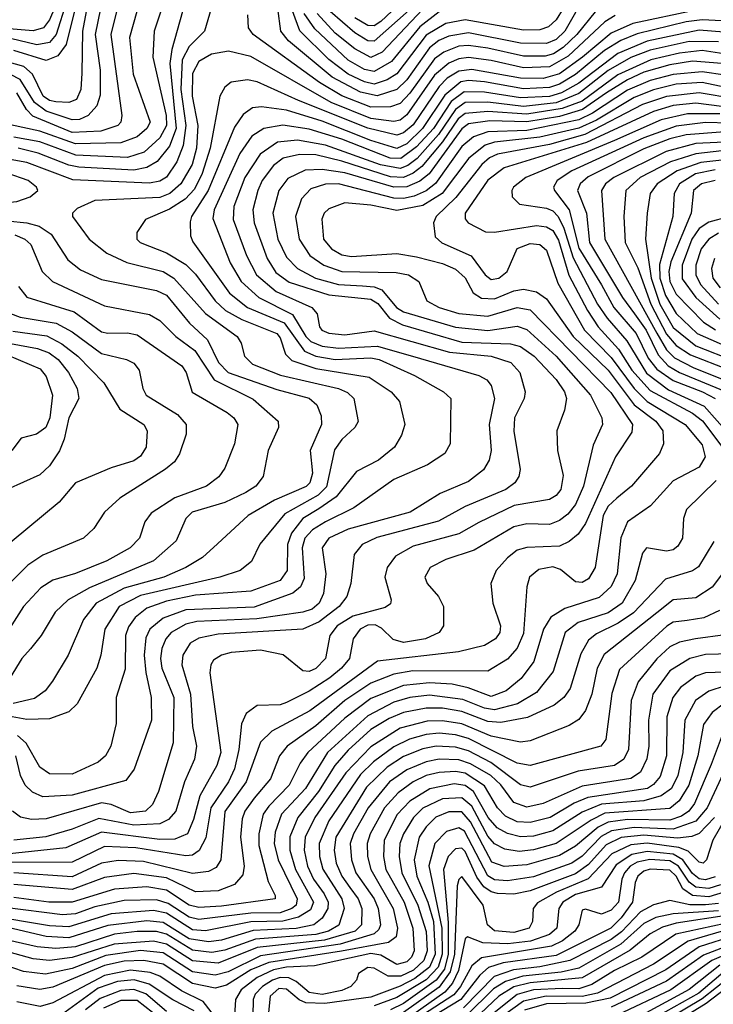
# Model space of a CAD drawing. Extents: x 997028 to 1115134, y 536408 to 618974.
# Tile 183 of 256: x 1033153 to 1035289, y 571250 to 574280. Entities that reach past the tile are written whole.
import ezdxf

# ---------------------------------------------------------------- set-up
doc = ezdxf.new("R2010")
doc.units = 0

msp = doc.modelspace()

# ---------------------------------------------------------------- linework, layer by layer
at = {"layer": '0CON10XD'}
for points in [[(1034435.8, 574435.8), (1034265, 574275.1), (1034245, 574261.6), (1034225, 574262.1), (1034185, 574286.1)], [(1033300.9, 574409.1), (1033245, 574280), (1033226.7, 574255), (1033195, 574246), (1033035, 574259.5)], [(1034415, 574366.2), (1034245, 574213.7), (1034225, 574214.9), (1034185, 574239.6), (1034109.2, 574305)], [(1034894.1, 574355.9), (1034831.6, 574245), (1034805, 574219.4), (1034775, 574206.7), (1034695, 574207.6), (1034535, 574239.5), (1034475, 574229.3), (1034444.1, 574215.9), (1034415, 574193.7), (1034345, 574095.1), (1034315, 574065.4), (1034254.1, 574045.9), (1034203, 574057), (1034115, 574103.8), (1033980.8, 574215), (1033957.2, 574245), (1033947.7, 574315)], [(1033742.7, 574315), (1033722.5, 574245), (1033675, 574198), (1033653.6, 574156.4), (1033649.9, 574065), (1033664.5, 573955), (1033657.1, 573892.9), (1033636.8, 573843.2), (1033605, 573795.6), (1033585, 573783.4), (1033552.6, 573777.4), (1033317.3, 573787.3), (1033175, 573840.5), (1033112.4, 573852.4)], [(1033297.3, 574335), (1033265.3, 574235), (1033245, 574210.5), (1033206.6, 574203.3), (1033125, 574221.9)], [(1033402.2, 574315), (1033386, 574235), (1033400.9, 574125), (1033401.5, 574048.5), (1033391, 574015), (1033364.7, 573985), (1033337.1, 573972.9), (1033315, 573972.1), (1033235, 573998.4), (1033198.8, 574025), (1033155, 574096.3), (1033125, 574111.5)], [(1033594.5, 574325), (1033567.1, 574245), (1033563.4, 574165), (1033604.7, 573985), (1033605.9, 573955), (1033585, 573916.5), (1033537, 573873), (1033485, 573855.7), (1033326.5, 573863.5), (1033215, 573903.9), (1033135, 573919.2)], [(1033325, 574320.2), (1033296.1, 574203.9), (1033271.2, 574168.8), (1033235, 574154.5), (1033135, 574185.4)], [(1035235, 574309.5), (1035041.1, 574268.9), (1034975, 574238.4), (1034886.4, 574165), (1034815, 574113.6), (1034765, 574099), (1034695, 574100.2), (1034545, 574127.2), (1034505, 574122.2), (1034470, 574100), (1034445.1, 574074.9), (1034365, 573957), (1034335, 573932.2), (1034315, 573924.9), (1034225, 573946.4), (1034011.6, 574031.6), (1033885, 574089.4), (1033855, 574094.8), (1033805, 574087.5), (1033785, 574072.2), (1033769.7, 574045), (1033739.4, 573885), (1033715, 573807.3), (1033691.3, 573758.7), (1033662.5, 573727.5), (1033615, 573697.7), (1033540.6, 573665), (1033514.5, 573625), (1033514.5, 573605), (1033524.5, 573595), (1033605, 573562.8), (1033665, 573527), (1033695, 573496.9), (1033754.9, 573414.9), (1033787.5, 573385), (1033837.5, 573357.5), (1033944.7, 573315), (1033955, 573301.5), (1033971.4, 573251.4), (1033991.1, 573231.1), (1034065, 573206.5), (1034229.8, 573179.8), (1034296.9, 573135), (1034322.5, 573105), (1034339.2, 573035), (1034328.5, 573001.5), (1034307.5, 572965), (1034258.2, 572925), (1034190.5, 572889.5), (1034127.8, 572812.2), (1034074.9, 572775.1), (1034024.8, 572745), (1033990, 572700), (1033978, 572665), (1033976.6, 572585), (1033955, 572554.8), (1033865, 572521.4), (1033695, 572509.5), (1033605, 572491.1), (1033545, 572469.7), (1033509.3, 572440.7), (1033488.3, 572411.7), (1033479.2, 572385), (1033477.8, 572282.2), (1033450.8, 572195), (1033450, 572115), (1033433.8, 572045), (1033417.5, 572015), (1033394.8, 571995.2), (1033315, 571959), (1033245, 571959.4), (1033215, 571980.2), (1033173.5, 572053.5), (1033147.1, 572077.1)], [(1034826.3, 574315), (1034805, 574280), (1034781.7, 574258.3), (1034755, 574248.9), (1034705, 574248.4), (1034525, 574279.6), (1034465, 574268.5), (1034405, 574232.4), (1034315, 574113.9), (1034284.9, 574095.1), (1034245, 574082.3), (1034215, 574088.6), (1034165, 574112.7), (1034105, 574158), (1034015.7, 574245.7), (1033983.3, 574335)], [(1034395, 574312.7), (1034269.9, 574180.1), (1034235, 574163.5), (1034185, 574190.4), (1034125, 574238.6), (1034068.9, 574298.9)], [(1034987, 574293), (1034955, 574273.4), (1034842.1, 574167.9), (1034785, 574135.3), (1034705, 574132.5), (1034605, 574154.9), (1034535, 574163.5), (1034505, 574159.6), (1034475, 574146.2), (1034430.6, 574109.4), (1034345, 573987.1), (1034325, 573971.5), (1034305, 573967.1), (1034235, 573976.6), (1034112.9, 574025), (1033865, 574167.1), (1033796.4, 574183.6), (1033744.1, 574174.1), (1033705, 574151.9), (1033685.2, 574115), (1033684.5, 574045), (1033701.6, 573955), (1033697.6, 573885), (1033684.4, 573834.4), (1033649.1, 573775), (1033615.6, 573745), (1033585, 573733.1), (1033385, 573723.9), (1033330.5, 573699.5), (1033316.4, 573685), (1033315.6, 573674.4), (1033366.9, 573605), (1033422.2, 573562.2), (1033482.8, 573532.8), (1033595, 573505.2), (1033628.3, 573485), (1033725, 573375.8), (1033823.5, 573305), (1033835.3, 573285), (1033845.3, 573245), (1033870.6, 573220.6), (1033956.3, 573186.3), (1034135, 573145.7), (1034162.6, 573132.6), (1034181.9, 573115), (1034195.9, 573044.1), (1034185.5, 573025), (1034145, 572988.2), (1034123.1, 572956.9), (1034097.6, 572842.4), (1034072.6, 572817.4), (1033970.2, 572759.8), (1033893.2, 572666.8), (1033867.2, 572612.8), (1033831.9, 572585), (1033769.4, 572565), (1033525, 572508.6), (1033460, 572475), (1033415.2, 572405), (1033403, 572325), (1033390.5, 572285), (1033330.3, 572175), (1033305, 572150), (1033245, 572128.6), (1033175, 572127.2), (1033005, 572157.5)], [(1033357.6, 574305), (1033346.4, 574245), (1033344.5, 574115.5), (1033341.9, 574065), (1033328.7, 574035), (1033305, 574025.2), (1033265, 574027.2), (1033245, 574031.1), (1033225.2, 574045), (1033192.6, 574112.6), (1033166.2, 574136.2), (1033115, 574150.8)], [(1033514.5, 574305), (1033491.7, 574225), (1033502.8, 574112.8), (1033554.8, 573965.2), (1033544.4, 573945), (1033515, 573919.3), (1033465, 573901), (1033325, 573898.1), (1033215, 573936.9), (1033125, 573957.2)], [(1035376, 574274), (1035255, 574279.7), (1035205, 574273.2), (1035055, 574237.2), (1035004, 574216), (1034953.8, 574185), (1034865, 574111.2), (1034815, 574081.7), (1034785, 574071.2), (1034705, 574067.8), (1034585, 574089.5), (1034535, 574093.6), (1034511.4, 574088.6), (1034462, 574048), (1034393.8, 573945), (1034345, 573898.3), (1034315, 573884), (1034235, 573908.7), (1034085, 573967.9), (1033975, 574001.4), (1033897.9, 574012.1), (1033870.6, 574009.4), (1033841.7, 573988.3), (1033815, 573949.1), (1033733.6, 573755), (1033682.3, 573675), (1033678.2, 573658.3), (1033679.5, 573615), (1033686.5, 573596.5), (1033799.1, 573439.1), (1033854.9, 573394.9), (1033967.4, 573347.4), (1034029.9, 573259.9), (1034064.9, 573244.9), (1034125, 573234.2), (1034235, 573239.4), (1034260, 573235), (1034368.9, 573185), (1034458.5, 573135), (1034480.9, 573115), (1034478.8, 572975), (1034462.5, 572945), (1034409.3, 572910.7), (1034305, 572865.2), (1034182.1, 572777.9), (1034094.7, 572734.7), (1034055, 572710.7), (1034031.3, 572685), (1034023.5, 572655), (1034029, 572561), (1034017.5, 572535), (1033994.2, 572515.8), (1033875, 572472.7), (1033665, 572464.5), (1033595, 572438.9), (1033553.8, 572405), (1033542.2, 572377.8), (1033537.1, 572325), (1033541.6, 572271.6), (1033558.7, 572195), (1033558.9, 572125), (1033505.6, 571974.4), (1033480.4, 571939.6), (1033315, 571893.8), (1033225, 571888.7), (1033193.1, 571903.1), (1033169.8, 571925), (1033156.2, 571955), (1033141.9, 572015)], [(1033451.3, 574305), (1033434.3, 574235), (1033467.8, 573985), (1033465.3, 573965), (1033455.9, 573955), (1033402.9, 573937.1), (1033315, 573933.3), (1033193.6, 573983.6), (1033174.2, 574004.2), (1033145.1, 574055)], [(1033654.8, 574305), (1033621.8, 574188.2), (1033616, 574145), (1033634.8, 573945), (1033615, 573890.6), (1033576.4, 573843.6), (1033544.7, 573825.3), (1033505, 573817.3), (1033335, 573826.4), (1033305, 573832.3), (1033210, 573870), (1033148.9, 573885)], [(1034925, 574304.8), (1034869.2, 574235), (1034826.8, 574195), (1034796.7, 574175), (1034771.8, 574168.2), (1034705, 574168.1), (1034595, 574193.1), (1034535, 574201.2), (1034505, 574198.4), (1034459.5, 574180.5), (1034430.2, 574159.8), (1034355, 574054.6), (1034325, 574022.8), (1034295, 574012), (1034235, 574010.8), (1034145, 574045.8), (1034076.6, 574086.6), (1033872, 574235), (1033857.7, 574255), (1033856.1, 574295)], [(1034445, 574304), (1034385, 574258.4), (1034298.2, 574151.8), (1034245, 574120.6), (1034215, 574127.1), (1034165, 574155.6), (1034062.4, 574252.4), (1034029.5, 574299.5)], [(1035321.5, 574241.5), (1035245, 574248), (1035085, 574214.5), (1034995, 574176.6), (1034875, 574084.6), (1034821.2, 574055), (1034785, 574043.6), (1034695, 574039.4), (1034585, 574057.1), (1034522.2, 574057.8), (1034481.8, 574028.2), (1034427, 573945), (1034375, 573888.5), (1034327.1, 573852.9), (1034294.5, 573854.5), (1034145, 573913.1), (1034045, 573943.6), (1033964.1, 573955.9), (1033905, 573945.8), (1033868.1, 573921.9), (1033831.2, 573868.8), (1033752.2, 573695), (1033748, 573668), (1033801.7, 573531.7), (1033835.2, 573475), (1033890.2, 573425), (1033992.9, 573372.9), (1034034.3, 573305), (1034050.2, 573290.2), (1034085, 573275.8), (1034135, 573269.5), (1034255, 573275.9), (1034387.9, 573237.9), (1034567.1, 573185), (1034591.7, 573171.7), (1034605, 573154.4), (1034614.8, 573115), (1034598.9, 573035), (1034605.2, 572954.8), (1034599.2, 572925), (1034581.1, 572895), (1034535, 572858.9), (1034447.8, 572822.2), (1034355.5, 572765), (1034165, 572712.6), (1034105.1, 572684.9), (1034085.2, 572655), (1034095.9, 572575), (1034088.3, 572515), (1034075.9, 572485), (1034053.5, 572466.5), (1034025, 572457), (1033883.2, 572436.7), (1033698.3, 572428.3), (1033665, 572420.5), (1033619.8, 572395), (1033603.4, 572375), (1033591.3, 572345), (1033587.3, 572315), (1033591.4, 572285), (1033628, 572195), (1033625.9, 572055), (1033580.7, 571905), (1033561.9, 571865), (1033540.8, 571845), (1033495, 571840), (1033435, 571864.9), (1033405, 571870.1), (1033235, 571820.7), (1033189.4, 571819.4), (1033155.8, 571825.8), (1033131.1, 571845)], [(1035335, 574173.4), (1035255, 574185.2), (1035185, 574177.3), (1035096.6, 574156.6), (1034995, 574110.4), (1034885, 574029.6), (1034823.4, 574006.6), (1034715, 573989.7), (1034595, 573997.9), (1034525, 573991.6), (1034503.8, 573975), (1034455.7, 573904.3), (1034391.5, 573828.5), (1034365, 573807.5), (1034335, 573794.9), (1034295, 573796.8), (1034145, 573845.4), (1034065, 573864.1), (1034015, 573865.8), (1033965, 573854.5), (1033935, 573831.2), (1033900, 573785), (1033886.4, 573755), (1033871.7, 573695), (1033875.5, 573655), (1033914.9, 573545), (1033942.1, 573502.1), (1033982.6, 573472.6), (1034105, 573433.3), (1034235, 573420.6), (1034256.5, 573406.5), (1034292, 573362), (1034331.7, 573341.7), (1034515, 573288.2), (1034665, 573282.6), (1034695, 573275.1), (1034737.8, 573245), (1034805, 573173.3), (1034830.7, 573135), (1034836.7, 573115), (1034830.9, 573079.1), (1034806.9, 573015), (1034809.1, 572955), (1034827.2, 572877.2), (1034819.1, 572835), (1034805, 572816.1), (1034785, 572804), (1034675.6, 572785.6), (1034567, 572733), (1034505, 572698.1), (1034365, 572660.7), (1034310.3, 572629.7), (1034285.3, 572595), (1034278.1, 572565), (1034297.5, 572495), (1034295, 572482.9), (1034278.4, 572471.6), (1034178.8, 572445), (1034130.9, 572415), (1034108.3, 572385), (1034095.2, 572315), (1034065, 572283.4), (1034045, 572274.8), (1034025, 572276.1), (1033965, 572325.8), (1033895, 572339.8), (1033805, 572332.9), (1033775, 572324.8), (1033750.6, 572309.4), (1033741.8, 572295), (1033739.1, 572270.9), (1033772.3, 572025), (1033760.7, 571985), (1033708.4, 571891.6), (1033689, 571819), (1033669.7, 571775), (1033631.2, 571758.8), (1033585, 571757.1), (1033405, 571779.7), (1033295, 571732.3), (1033034.6, 571704.6)], [(1035305, 574211.7), (1035215, 574213.2), (1035095, 574186.6), (1035035, 574164), (1034965, 574124.1), (1034875, 574052.8), (1034805, 574024), (1034705, 574013.5), (1034595, 574026.1), (1034525, 574025.3), (1034495, 574003.5), (1034443, 573927), (1034376.9, 573853.1), (1034348.8, 573831.2), (1034325, 573822.2), (1034264.1, 573834.1), (1034095.4, 573894.6), (1034009.1, 573909.1), (1033946.7, 573903.3), (1033893.3, 573866.7), (1033846.2, 573795), (1033812.8, 573705), (1033811.1, 573665), (1033851.6, 573555), (1033883, 573495), (1033943.5, 573443.5), (1034052.7, 573395), (1034068.9, 573375), (1034076.5, 573335), (1034084.1, 573325), (1034105, 573315.6), (1034155, 573310.7), (1034245, 573322.9), (1034477.1, 573257.1), (1034605, 573244.4), (1034665.1, 573225.1), (1034693.2, 573195), (1034709.3, 573135), (1034706.8, 573115), (1034676.9, 573055), (1034675, 573014), (1034694.1, 572895.9), (1034690.7, 572875), (1034677.5, 572855), (1034650.4, 572835), (1034525, 572781.8), (1034442.7, 572737.3), (1034253.4, 572686.7), (1034207.7, 572665), (1034183.4, 572635), (1034172.7, 572545), (1034160.2, 572505), (1034136.8, 572475), (1034075, 572427.2), (1034025, 572404.4), (1033765, 572388.9), (1033705, 572377), (1033678.2, 572361.9), (1033655.2, 572325), (1033652.2, 572295), (1033679.6, 572205), (1033685.5, 572105), (1033697.5, 572045), (1033692, 572005), (1033660.6, 571935), (1033633.8, 571845), (1033611.4, 571818.6), (1033585, 571806.2), (1033505, 571801.9), (1033397.4, 571822.6), (1033315, 571789.1), (1033234.2, 571765.8), (1033135, 571755.9)], [(1035315, 574145.4), (1035225, 574152.2), (1035155, 574141.2), (1035075, 574118.7), (1035025, 574095.6), (1034960.3, 574055), (1034886.6, 574003.4), (1034815, 573981.9), (1034715, 573965.5), (1034600.6, 573969.4), (1034535, 573959.5), (1034515, 573944.9), (1034413.9, 573806.1), (1034385, 573782.9), (1034345, 573766.1), (1034305, 573764.9), (1034155, 573809.2), (1034085, 573819.7), (1034032.4, 573817.6), (1033978.8, 573791.2), (1033950.9, 573755), (1033933.2, 573685), (1033948.5, 573605), (1033975, 573550), (1034008.9, 573515), (1034064.1, 573485), (1034135, 573465.5), (1034209.1, 573460.9), (1034245, 573457.8), (1034268.6, 573448.6), (1034314, 573395), (1034335, 573381.3), (1034495, 573333.8), (1034595, 573323.9), (1034685, 573336.9), (1034715, 573326.8), (1034805.4, 573245), (1034911, 573125), (1034945.4, 573054.6), (1034947.8, 573035), (1034919, 572971), (1034889.8, 572845), (1034865, 572788.7), (1034841.3, 572758.7), (1034815, 572739), (1034785, 572726.9), (1034715, 572728.8), (1034675, 572719.8), (1034552.5, 572647.5), (1034465, 572619.3)], [(1035325, 574109.2), (1035255, 574120.2), (1035165, 574111.9), (1035095, 574093.6), (1035025, 574063.5), (1034917.2, 573992.8), (1034875, 573972.5), (1034715, 573939.7), (1034595, 573935.6), (1034550.2, 573919.8), (1034515, 573889.9), (1034433.9, 573776.1), (1034405, 573754), (1034367.6, 573737.6), (1034335, 573730), (1034305, 573730.9), (1034135, 573774.9), (1034095, 573774.3), (1034049.8, 573760.2), (1034020.9, 573729.1), (1034002.7, 573675), (1034014.1, 573605), (1034047.2, 573555), (1034089.7, 573525), (1034145, 573504.9), (1034312.7, 573502.7), (1034350.6, 573495), (1034382.5, 573475), (1034406.5, 573415), (1034445.4, 573395), (1034505, 573376.1), (1034595, 573368.3), (1034685, 573394.6), (1034725, 573387.1), (1034973, 573133), (1035040.2, 573035), (1035038.5, 573011.5), (1034987.9, 572935), (1034895, 572729.7), (1034872.4, 572697.6), (1034845.4, 572674.6), (1034815, 572660.2), (1034715, 572655.9), (1034685, 572647.8), (1034655, 572624.8), (1034620, 572585), (1034603.6, 572545), (1034610, 572485), (1034633.9, 572415), (1034632.2, 572395), (1034618.4, 572375), (1034585, 572354.4), (1034504, 572335), (1034255, 572306.5), (1034046.5, 572153.5), (1033929.4, 572090.6), (1033895, 572056.8), (1033850.7, 571935), (1033785, 571844), (1033772.6, 571695), (1033758.6, 571671.4), (1033735, 571659), (1033685, 571653), (1033535, 571690), (1033456.6, 571693.4), (1033405, 571684.9), (1033315, 571643.1), (1033135, 571655.4)], [(1035445, 574046.7), (1035255, 574086.9), (1035175, 574081.6), (1035105, 574064.6), (1035045, 574041.2), (1034929.2, 573970.8), (1034875, 573946.6), (1034755, 573919), (1034615, 573902.9), (1034586.1, 573893.9), (1034536.1, 573853.9), (1034454.5, 573745.5), (1034395, 573708.7), (1034315, 573692.8), (1034235, 573709.4), (1034155, 573716.8), (1034105, 573698.1), (1034090.8, 573685), (1034084, 573666), (1034088.3, 573605), (1034113.2, 573575), (1034145, 573557.1), (1034175, 573551.6), (1034315, 573560.9), (1034375, 573550.9), (1034455, 573529.7), (1034495, 573512.8), (1034525, 573485.8), (1034550.1, 573440.1), (1034575, 573423.1), (1034615, 573421), (1034675, 573445.9), (1034705, 573450.7), (1034745, 573442.5), (1034775, 573421), (1034857, 573305), (1034965, 573201.4), (1035045, 573094.9), (1035112, 573045), (1035133.8, 573015), (1035136.1, 572975), (1035123.8, 572945), (1035036.8, 572845), (1034992.1, 572807.9), (1034965, 572782.8), (1034950, 572755), (1034924.8, 572595), (1034905, 572560), (1034885, 572548.7), (1034865, 572550.6), (1034818.2, 572588.2), (1034795, 572596.8), (1034751.7, 572588.3), (1034722.7, 572565), (1034714.7, 572535.3), (1034705, 572391.1), (1034685, 572346.6), (1034655, 572312.9), (1034594.4, 572275.6), (1034363.8, 572276.2), (1034305, 572266.4), (1034235, 572238.9), (1034155, 572185.4), (1034065, 572106.9), (1033977.4, 572045), (1033953.7, 572015), (1033926.1, 571943.9), (1033875.6, 571884.4), (1033846.5, 571845), (1033838.8, 571821.2), (1033833.5, 571765), (1033844.8, 571675.2), (1033840.8, 571649.2), (1033815, 571618.8), (1033765, 571599.4), (1033695, 571597), (1033605, 571639.2), (1033505, 571653.3), (1033415, 571641.1), (1033315, 571603.6), (1033135, 571618.6)], [(1035355, 574036.5), (1035245, 574054.9), (1035145, 574043.5), (1035070.8, 574019.2), (1034893.3, 573926.7), (1034785, 573896.7), (1034625, 573866.4), (1034599.6, 573855), (1034576.6, 573835), (1034496.6, 573733.4), (1034435.7, 573675), (1034427.6, 573655), (1034432.2, 573612.2), (1034453.1, 573593.1), (1034543.7, 573553.7), (1034586.1, 573495), (1034605, 573480.4), (1034628.8, 573485), (1034654.7, 573505), (1034685, 573576.1), (1034725, 573591.7), (1034755, 573588.9), (1034775, 573570.6), (1034810, 573470), (1034892.6, 573325), (1034975, 573241), (1035045, 573144.9), (1035085.2, 573105.2), (1035202.3, 573035), (1035255, 572972.4), (1035264.4, 572935), (1035245, 572903), (1035165, 572861.6), (1035095.2, 572784.8), (1035024.8, 572735.2), (1035004.6, 572685.4), (1034993, 572575), (1034975, 572536.4), (1034937.3, 572502.7), (1034831.8, 572468.1), (1034788.5, 572441.5), (1034766.1, 572405), (1034736.2, 572305), (1034697.3, 572252.7), (1034651.2, 572215), (1034605, 572198), (1034534.7, 572224.7), (1034485.1, 572235.1), (1034415, 572239.9), (1034335, 572231.8), (1034235, 572191.7), (1034155, 572131.4), (1034040.9, 572025), (1034017.2, 571992.8), (1033983.6, 571925), (1033920.1, 571859.9), (1033903.4, 571835), (1033889.2, 571775), (1033889.6, 571739.6), (1033918.8, 571628.8), (1033940.5, 571585), (1033940, 571575), (1033775, 571551.9), (1033705, 571548.6), (1033675, 571555.7), (1033605, 571601.3), (1033545, 571611.8), (1033445, 571604.9), (1033314.9, 571564.9), (1033243.3, 571565), (1033135, 571579.5)], [(1035435, 573997.9), (1035235, 574023.5), (1035165, 574015.9), (1035105, 573998), (1034898.1, 573901.9), (1034645.5, 573824.5), (1034595, 573786.7), (1034524.8, 573685), (1034525, 573667.5), (1034534.6, 573655), (1034587.4, 573627.4), (1034615, 573626.5), (1034745, 573646.5), (1034775, 573643), (1034795, 573631.6), (1034812.2, 573602.2), (1034844.5, 573494.5), (1034902.1, 573385), (1034934.9, 573334.9), (1034996.8, 573266.8), (1035038.6, 573201.4), (1035095, 573139.6), (1035225, 573069.7), (1035255.6, 573045.6), (1035324.5, 572955)], [(1035309, 573991), (1035209.8, 573990.2), (1035128.2, 573971.8), (1034985, 573908.6), (1034711.6, 573795), (1034673.9, 573765), (1034668.2, 573755), (1034669.5, 573735), (1034692.3, 573712.3), (1034775, 573700.6), (1034795, 573692), (1034811.8, 573675), (1034829.2, 573639.2), (1034857, 573547), (1034932.8, 573405), (1034961.8, 573361.8), (1035022.5, 573292.5), (1035082.8, 573192.8), (1035151.5, 573141.5), (1035261.2, 573091.2), (1035340.7, 573000.7)], [(1035337.9, 573962.1), (1035265, 573964.2), (1035175, 573952.5), (1035075, 573917.1), (1034853.1, 573815), (1034808.7, 573785), (1034797, 573765), (1034799.6, 573755), (1034845.6, 573695), (1034875, 573577.6), (1034944.7, 573464.6), (1034982.6, 573395), (1035051.6, 573315), (1035088.4, 573238.4), (1035115.6, 573205), (1035165, 573169.6), (1035255.5, 573135.5), (1035294.2, 573114.2)], [(1035324.9, 573934.9), (1035205, 573925.7), (1035155, 573913.9), (1035075, 573882.4), (1034903.5, 573796.5), (1034878.7, 573775), (1034871.2, 573755), (1034898.6, 573685), (1034907.6, 573595), (1035009.8, 573425), (1035046.1, 573375), (1035081.9, 573325), (1035119.1, 573249.1), (1035150.4, 573215), (1035184.8, 573195), (1035326.3, 573136.3)], [(1035344.9, 573904.9), (1035235, 573899.2), (1035144.3, 573875), (1034983.2, 573795), (1034957.1, 573775), (1034944.4, 573755), (1034955.1, 573605), (1035115.2, 573315.2), (1035144.6, 573264.6), (1035169.9, 573239.9), (1035229, 573209), (1035345, 573163)], [(1035315, 573876.5), (1035235, 573867.6), (1035156.8, 573843.2), (1035063.5, 573795), (1035020, 573755), (1035013.5, 573675), (1035018.1, 573595), (1035056.3, 573516.3), (1035096.6, 573405), (1035145, 573312.4), (1035175, 573277.9), (1035218.8, 573248.8), (1035335, 573203.9)], [(1035315, 573847.5), (1035250.5, 573840.5), (1035177.5, 573815), (1035116.4, 573775), (1035094.8, 573745), (1035085.6, 573685), (1035080.6, 573605), (1035097.8, 573485), (1035124.4, 573405), (1035165, 573333.3), (1035235, 573277), (1035355, 573229.8)], [(1032865, 573696.9), (1032975, 573704.8), (1033145, 573721.2), (1033185.6, 573735), (1033208.9, 573755), (1033205.5, 573765), (1033179.6, 573785), (1033115, 573807.5), (1033015, 573809.8), (1032885, 573789.9), (1032834.6, 573775), (1032806, 573755), (1032803.1, 573735), (1032815, 573714.4), (1032832.6, 573702.6), (1032865, 573696.9)], [(1035295, 573818.3), (1035234, 573806), (1035184.9, 573775), (1035168.1, 573745), (1035163.9, 573675), (1035123, 573527), (1035124.8, 573485), (1035141.7, 573431.7), (1035175, 573375.7), (1035239, 573315), (1035375, 573255.4)], [(1035295, 573785.8), (1035253.1, 573775), (1035228.2, 573755), (1035220.7, 573685), (1035158, 573535), (1035152.3, 573505), (1035155.3, 573475), (1035175, 573435.2), (1035259.1, 573349.1), (1035295.8, 573325.8)], [(1035336.2, 573673.8), (1035275, 573657.1), (1035245, 573637.6), (1035223.2, 573605), (1035193.4, 573525), (1035193.2, 573483.2), (1035235.1, 573425), (1035309.2, 573359.2)], [(1033115, 573661.1), (1033175.6, 573655.6), (1033213.6, 573645), (1033250.3, 573620.3), (1033301.8, 573541.8), (1033340.4, 573510.4), (1033405, 573481.2), (1033575, 573446.6), (1033605, 573432.3), (1033676.6, 573346.6), (1033732.1, 573295), (1033765.5, 573225), (1033795.2, 573195), (1033945, 573142.1), (1034045, 573115.2), (1034068.7, 573095), (1034081.5, 573061.5), (1034083, 573035), (1034048, 572955), (1034054.8, 572885), (1034046.4, 572855), (1034035, 572844.2), (1033938, 572802), (1033856.7, 572755), (1033762.7, 572667.3), (1033716.2, 572625), (1033665.4, 572595), (1033596.8, 572565), (1033475, 572530.8), (1033388.9, 572485), (1033349.8, 572435), (1033302.2, 572325), (1033254.7, 572245), (1033231.8, 572215), (1033198.5, 572191.5), (1033133.6, 572176.4)], [(1033138, 573618), (1033168.9, 573605), (1033188, 573588), (1033222.4, 573505), (1033254.3, 573474.3), (1033415, 573399.6), (1033552.8, 573372.8), (1033585, 573354.2), (1033633.9, 573305), (1033692.2, 573262.2), (1033751.8, 573171.8), (1033872.3, 573112.3), (1033948.9, 573045), (1033950, 573025), (1033918.6, 572955), (1033902.7, 572875), (1033880.7, 572845), (1033850, 572825), (1033785, 572794.5), (1033684, 572765), (1033665.3, 572745), (1033635, 572677.1), (1033565, 572614.8), (1033368, 572532), (1033302.2, 572495), (1033262.8, 572457.2), (1033219.4, 572385), (1033186.2, 572343.8), (1033160.3, 572315), (1033124.1, 572255.9)], [(1035305, 573623.1), (1035274.8, 573605.2), (1035252, 573575), (1035235.1, 573525), (1035235.1, 573495), (1035249.9, 573465), (1035305.4, 573405)], [(1035292.4, 573545), (1035283.2, 573515), (1035287.8, 573485), (1035309.6, 573455)], [(1033149.3, 573459.3), (1033175, 573425.9), (1033321.3, 573381.3), (1033405, 573320.2), (1033425.2, 573315.2), (1033485, 573317), (1033515, 573310.2), (1033652.5, 573215), (1033665.8, 573195), (1033684, 573134), (1033791.9, 573071.9), (1033812.3, 573055), (1033824.6, 573035), (1033814.7, 572975), (1033785, 572900), (1033766.4, 572873.6), (1033728.2, 572845), (1033631.5, 572808.5), (1033558.3, 572761.7), (1033538.5, 572735), (1033522.4, 572685), (1033493.2, 572655), (1033421.2, 572615), (1033325, 572575.6), (1033255, 572555.2), (1033218.5, 572531.5), (1033164.7, 572475), (1033115, 572395.4)], [(1033125, 573376.6), (1033155.1, 573365.1), (1033266, 573346), (1033315, 573320.2), (1033405, 573253.5), (1033482.5, 573235), (1033505, 573223.1), (1033521.5, 573201.5), (1033532.7, 573145), (1033543.3, 573125), (1033639.2, 573065), (1033665.9, 573035), (1033665.8, 573005), (1033645.6, 572944.4), (1033630.2, 572919.8), (1033602.8, 572897.2), (1033462, 572808), (1033414.8, 572765.2), (1033381.9, 572715), (1033349.4, 572685), (1033225, 572632.9), (1033178.5, 572601.5), (1033081.2, 572505)], [(1033132.1, 573322.1), (1033237, 573307), (1033283.1, 573283.1), (1033332.9, 573245), (1033412.6, 573162.6), (1033461.8, 573081.8), (1033535.5, 573035), (1033545.4, 573015), (1033543.1, 572965), (1033525, 572936.7), (1033505, 572922.9), (1033435, 572901.2), (1033325, 572854.6), (1033274.5, 572795.5), (1032984.8, 572555.2)], [(1033125, 573284), (1033208.3, 573268.3), (1033244.3, 573255), (1033271.6, 573235), (1033303.3, 573195), (1033330.7, 573145), (1033335.8, 573115), (1033304.9, 573055.1), (1033290.6, 572989.4), (1033276.3, 572953.7), (1033245, 572907.5), (1033215, 572879.3), (1033114.5, 572834.5)], [(1033115, 573249.3), (1033216.1, 573206.1), (1033235, 573182.5), (1033254.8, 573125), (1033246.6, 573055), (1033234, 573025), (1033205, 573005.3), (1033157.6, 572992.4), (1033129.5, 572955)], [(1035298.2, 572861.8), (1035206.8, 572773.2), (1035196.7, 572745), (1035193.8, 572685), (1035179.5, 572660.5), (1035165, 572649), (1035145, 572644.3), (1035082.9, 572655), (1035071, 572639), (1035047.9, 572555), (1035008.8, 572485), (1034965, 572455.4), (1034872.5, 572425), (1034832.6, 572395), (1034795.6, 572275), (1034745, 572209.8), (1034685.9, 572175), (1034615, 572156.9), (1034585, 572161.4), (1034518.3, 572188.3), (1034415, 572201.6), (1034355, 572194.5), (1034305, 572180.4), (1034225, 572138.2), (1034101.6, 572025), (1034033, 571915), (1033959.9, 571835), (1033939.7, 571780.3), (1033937.2, 571745), (1033949.5, 571695), (1034007.7, 571575), (1034004.2, 571555.8), (1033991.7, 571545), (1033955, 571532.1), (1033865, 571531.1), (1033705, 571511.6), (1033675, 571518.8), (1033610.9, 571560.9), (1033575, 571571.9), (1033475, 571569.6), (1033385, 571549.9), (1033325, 571529.1), (1033285, 571525.8), (1033107.8, 571547.8)], [(1035290.7, 572675), (1035243.2, 572596.8), (1035225, 572584.2), (1035141.3, 572558.7), (1035042.8, 572455), (1034996.5, 572423.5), (1034929.4, 572390.6), (1034905, 572370.6), (1034880.7, 572329.3), (1034847.9, 572222.1), (1034828.4, 572195), (1034798.9, 572171.1), (1034716.9, 572133.1), (1034635, 572117.2), (1034595, 572120.9), (1034515, 572151.9), (1034455, 572161.2), (1034405, 572161.7), (1034335, 572147.9), (1034290.6, 572129.4), (1034235, 572095.9), (1034165, 572032.9), (1034123.6, 571985), (1034073.5, 571905), (1034009.6, 571825), (1033984.7, 571765.3), (1033985.5, 571725), (1034002.3, 571665), (1034057.7, 571565), (1034048.6, 571541.4), (1034011.5, 571518.5), (1033963.9, 571506.1), (1033865, 571504.1), (1033725, 571476), (1033685, 571479.6), (1033605, 571530.7), (1033565, 571538.6), (1033435, 571528.8), (1033305, 571488.8), (1033245, 571492.1), (1033053.8, 571523.8)], [(1035346.4, 572613.6), (1035285.6, 572534.4), (1035235, 572501.3), (1035165, 572495.2), (1035115, 572455.5), (1034953.3, 572326.7), (1034931.5, 572285), (1034914.8, 572205), (1034895.4, 572154.6), (1034875, 572126.5), (1034845, 572108.6), (1034725, 572061), (1034695, 572057), (1034605, 572076), (1034515, 572113.9), (1034455, 572122.4), (1034408.2, 572121.8), (1034325, 572100), (1034235, 572042.7), (1034157.4, 571962.6), (1034061.8, 571825), (1034032.3, 571765), (1034029.6, 571725), (1034039.4, 571675), (1034057.7, 571635), (1034090.4, 571590.4), (1034103.1, 571565), (1034102.2, 571545), (1034084.7, 571515.3), (1034058.8, 571495), (1034005, 571483.2), (1033872.4, 571477.6), (1033775, 571448.1), (1033735, 571442.6), (1033675, 571451.5), (1033595, 571502.2), (1033545, 571507.1), (1033425, 571493.3), (1033305.1, 571454.9), (1033235, 571458.6), (1033116.9, 571486.9)], [(1034465, 572619.3), (1034416.9, 572595), (1034400.4, 572565), (1034407.5, 572545), (1034443.2, 572505), (1034458, 572475), (1034458.7, 572415), (1034445.4, 572395), (1034402.5, 572375), (1034335, 572363.8), (1034303.2, 572373.2), (1034267.5, 572407.5), (1034247.9, 572417.9), (1034225, 572416.9), (1034201.9, 572405), (1034180.2, 572375), (1034168.8, 572315), (1034144.4, 572285), (1034108.4, 572255), (1034045, 572213.9), (1033975, 572178.8), (1033955, 572172.2), (1033885, 572169.5), (1033850.3, 572145), (1033836.2, 572113.8), (1033828.5, 572035), (1033814.4, 571975), (1033796.5, 571935), (1033742.1, 571855), (1033726.9, 571763.1), (1033706.5, 571723.5), (1033685, 571709.4), (1033665, 571707.1), (1033511.4, 571731.4), (1033415, 571736.2), (1033315, 571688), (1033125, 571686.8)], [(1035308, 572462), (1035260.3, 572439.7), (1035208.4, 572431.6), (1035165, 572426.2), (1035145.5, 572414.5), (1034999.7, 572280.3), (1034976.8, 572206.8), (1034958.1, 572065), (1034942.5, 572045), (1034724.8, 571985.2), (1034685, 571992.7), (1034535, 572068.4), (1034495, 572079.6), (1034445, 572084.3), (1034405, 572080.6), (1034353.8, 572066.2), (1034305, 572042.9), (1034243.1, 571996.9), (1034202.9, 571957.1), (1034105.1, 571815), (1034075.1, 571745), (1034076.2, 571705), (1034086.4, 571666.4), (1034145.1, 571575), (1034152.5, 571545), (1034136.4, 571493.6), (1034103.9, 571475), (1034064.7, 571465.3), (1033879.1, 571450.9), (1033785, 571417.4), (1033745, 571410.2), (1033685, 571416.8), (1033605, 571466.6), (1033575, 571474.5), (1033514.9, 571474.9), (1033445, 571465.8), (1033325, 571427), (1033265, 571422), (1033207.3, 571427.3), (1033035, 571466.6)], [(1035325, 572386.9), (1035234.2, 572375), (1035185.1, 572364.9), (1035155, 572350.7), (1035115, 572314), (1035057.4, 572242.6), (1035036.1, 572185), (1035027.7, 572035), (1035013, 572005), (1034985, 571985.5), (1034872.4, 571967.6), (1034725, 571918.1), (1034695, 571925.8), (1034604.2, 571994.2), (1034535, 572030.3), (1034495, 572041.7), (1034435.5, 572044.5), (1034395, 572037), (1034335, 572012.6), (1034285, 571979.9), (1034221.3, 571918.7), (1034126.8, 571765), (1034121.5, 571725), (1034127.8, 571685), (1034144.9, 571645), (1034169.6, 571609.6), (1034195.4, 571575), (1034207.2, 571545), (1034206.1, 571495), (1034186.6, 571475), (1034092.1, 571447.9), (1033885, 571424.9), (1033765, 571377.4), (1033685, 571384.6), (1033605, 571435.8), (1033565.1, 571444.9), (1033444.1, 571435.9), (1033315, 571394), (1033245, 571385.3), (1033195, 571390.2), (1033065, 571426.6)], [(1035385, 572329.8), (1035265, 572326.4), (1035216.8, 572315), (1035155, 572276.8), (1035103, 572205), (1035089.3, 572125), (1035090.1, 572045), (1035083.9, 572006.1), (1035065.2, 571965), (1035034.7, 571945.3), (1034885, 571921.4), (1034765, 571868.3), (1034715, 571857.1), (1034675, 571871.6), (1034635, 571926.1), (1034604.2, 571955), (1034540.9, 571990.9), (1034505, 572002.9), (1034445, 572004.9), (1034405, 571996.8), (1034345, 571971.6), (1034292, 571935), (1034226.5, 571855), (1034180.9, 571775), (1034171.3, 571745), (1034174.9, 571695), (1034188.6, 571655), (1034244.9, 571575), (1034257.2, 571545), (1034264.1, 571495), (1034259.5, 571480.5), (1034245, 571467.4), (1034140.3, 571435), (1033895, 571399.9), (1033795, 571350.5), (1033755, 571339.9), (1033685, 571350.2), (1033595, 571409), (1033525, 571415.8), (1033418.9, 571401.1), (1033315, 571361), (1033233.2, 571343.2), (1033165, 571351.5), (1033045, 571392.2)], [(1035445, 572276.6), (1035265, 572270.9), (1035235, 572260.3), (1035187.6, 572225), (1035164.1, 572195), (1035146.3, 572135), (1035144.8, 572014.8), (1035125, 571951.1), (1035105, 571926.8), (1035086.1, 571915), (1034903, 571887), (1034860.4, 571869.6), (1034786.8, 571825), (1034725, 571810), (1034685, 571812.2), (1034649.3, 571829.3), (1034624.8, 571854.8), (1034585, 571922.9), (1034525, 571962.1), (1034495, 571967.1), (1034445, 571964.1), (1034405, 571954), (1034364.9, 571935.1), (1034318.4, 571901.6), (1034276.7, 571855), (1034232.6, 571775), (1034223.6, 571745), (1034223.8, 571705), (1034234.1, 571665), (1034303.1, 571545), (1034316.4, 571485), (1034312.3, 571457.7), (1034289.3, 571440.7), (1034144.4, 571414.4), (1033920.7, 571379.3), (1033865, 571356.9), (1033790.4, 571309.6), (1033755, 571300.1), (1033685, 571314), (1033595, 571374.1), (1033535.2, 571385.2), (1033475, 571382.8), (1033415, 571369.8), (1033255, 571303.5), (1033215.6, 571295.6), (1033145, 571307.4)], [(1035325, 572230.7), (1035275, 572214.5), (1035234.5, 572185.5), (1035201.1, 572125), (1035195.4, 572025), (1035179.7, 571955), (1035159.9, 571915), (1035128.3, 571891.7), (1035075, 571877), (1034945, 571866.2), (1034885, 571841.4), (1034795, 571784), (1034735, 571767.7), (1034695, 571766), (1034655.8, 571775.8), (1034623.7, 571793.7), (1034596.3, 571825), (1034550.5, 571905), (1034525, 571923.7), (1034490.9, 571929.1), (1034416.4, 571913.6), (1034354.6, 571875.4), (1034315.6, 571834.4), (1034276.1, 571755), (1034273.7, 571705), (1034280.9, 571665), (1034337.3, 571565), (1034364, 571485), (1034367.7, 571415), (1034359.3, 571395), (1034345, 571381), (1034315, 571372.6), (1034265, 571401.6), (1034235, 571407), (1034060.9, 571369.1), (1033974.6, 571364.6), (1033935, 571356.2), (1033885, 571333.2), (1033835.4, 571295), (1033817.9, 571265), (1033815, 571214.6)], [(1035323.2, 572176.8), (1035285, 572148.4), (1035258.5, 572111.5), (1035241.7, 572015), (1035213.3, 571925), (1035183.7, 571876.3), (1035155, 571852.8), (1034955, 571838.2), (1034912.5, 571817.5), (1034805, 571744.9), (1034735, 571725.3), (1034690.9, 571720.9), (1034647.4, 571727.4), (1034615, 571744.2), (1034595, 571768.3), (1034545, 571860.1), (1034515, 571886.2), (1034455, 571882.8), (1034395, 571854.1), (1034365.4, 571825), (1034334.9, 571775), (1034324.1, 571745), (1034321.3, 571705), (1034330.3, 571655), (1034379.5, 571555), (1034405.4, 571474.6), (1034407.8, 571415), (1034397.7, 571385), (1034365.8, 571355), (1034326.9, 571336.9), (1034287.4, 571337.4), (1034245, 571361.5), (1034225, 571363.9), (1034196.9, 571345), (1034190, 571325), (1034173.1, 571305), (1034145, 571292.4), (1034085, 571280.1), (1034045, 571286.7), (1034005, 571320.8), (1033982, 571332), (1033955, 571333.4), (1033932, 571325), (1033900.7, 571305), (1033878.7, 571281.3), (1033872.6, 571265), (1033870.8, 571215)], [(1035322, 572095), (1035282, 571988), (1035231.2, 571868.8), (1035213.3, 571845), (1035190.7, 571829.3), (1035155, 571817.3), (1035025, 571818.9), (1034965, 571810.5), (1034934.6, 571795.4), (1034865, 571736.7), (1034815, 571707.9), (1034715, 571679.6), (1034645, 571674.4), (1034607.3, 571687.3), (1034541.6, 571811.6), (1034515, 571842.4), (1034475, 571843.1), (1034435, 571826.1), (1034405, 571796.7), (1034383.5, 571765), (1034368.1, 571695), (1034376.1, 571645), (1034410.2, 571565), (1034427.6, 571505), (1034433, 571405), (1034415.4, 571364.6), (1034370.4, 571329.6), (1034325, 571305.8), (1034235, 571272.5), (1034093.1, 571253.1), (1034034.7, 571255), (1034014, 571264), (1033975, 571296.7), (1033951.4, 571298.6), (1033924.6, 571275), (1033917, 571205)], [(1035348.2, 572021.8), (1035269.6, 571855), (1035235, 571814), (1035165, 571789.4), (1035045.3, 571794.7), (1034975.7, 571784.3), (1034943.3, 571766.7), (1034885, 571706.5), (1034853, 571685), (1034735, 571642.9), (1034655, 571630), (1034615, 571633.5), (1034595, 571645.4), (1034523.4, 571783.4), (1034505, 571793.5), (1034467.8, 571782.2), (1034431.7, 571745), (1034413.6, 571676.4), (1034453.3, 571485), (1034453.9, 571405), (1034442.1, 571365), (1034405, 571325.9), (1034315, 571271), (1034245, 571246.1)], [(1035377.6, 571912.4), (1035287.6, 571755), (1035267.7, 571695), (1035258.1, 571685), (1035245, 571687.5), (1035211.4, 571721.4), (1035182.5, 571732.5), (1035085, 571745.8), (1035035, 571740.8), (1034976.9, 571713.1), (1034903.4, 571636.6), (1034806, 571595), (1034747.7, 571562.3), (1034734.7, 571545), (1034732.6, 571505), (1034722.2, 571485), (1034675, 571471.6), (1034615, 571476.3), (1034593.5, 571495), (1034580.4, 571555), (1034515, 571643.3), (1034505, 571634.4), (1034500.7, 571615), (1034492.1, 571405), (1034479.2, 571350.8), (1034445, 571303.4), (1034335, 571225.1)], [(1035292.6, 571825), (1035245, 571776.1), (1035223.3, 571766.7), (1035178.6, 571761.4), (1035075, 571770.8), (1035005, 571763.3), (1034959.2, 571740.8), (1034905, 571680.5), (1034865, 571651.9), (1034725, 571600), (1034675, 571589.5), (1034625, 571591.4), (1034605, 571596.4), (1034582.1, 571612.1), (1034561.4, 571641.4), (1034525, 571720.7), (1034515, 571730.5), (1034495, 571728.8), (1034472.9, 571705), (1034458.6, 571665), (1034472.2, 571502.2), (1034472.5, 571405), (1034461, 571359), (1034435.8, 571324.2), (1034335, 571253.4), (1034295, 571233.9)], [(1035295, 571643.1), (1035265, 571633.6), (1035245, 571636.1), (1035225, 571653), (1035194.9, 571694.9), (1035165, 571712.2), (1035085, 571721), (1035038.1, 571711.9), (1034989.9, 571680.1), (1034945, 571610.9), (1034865, 571588.7), (1034826.1, 571565), (1034813.2, 571545), (1034806.8, 571485), (1034784.8, 571465), (1034725.8, 571444.2), (1034656.5, 571436.5), (1034579.2, 571439.2), (1034532.3, 571457.7), (1034525, 571451.5), (1034504.2, 571354.2), (1034485.5, 571315), (1034462.1, 571287.9), (1034315, 571183.1)], [(1035311.5, 571618.5), (1035275, 571607.1), (1035235, 571610.6), (1035215, 571626.1), (1035181.5, 571675), (1035155, 571691.9), (1035093.7, 571696.3), (1035055, 571687.9), (1035033.3, 571675), (1035015.3, 571654.7), (1035007.1, 571635), (1034997, 571565), (1034975, 571539.7), (1034945, 571528.1), (1034895, 571543.5), (1034885, 571540.6), (1034874.8, 571495), (1034862.9, 571475), (1034825, 571445.9), (1034790.9, 571429.1), (1034575, 571393.9), (1034545, 571368.7), (1034510.7, 571305), (1034490.2, 571279.8), (1034393.5, 571216.5)], [(1035322.4, 571595), (1035275, 571581.4), (1035225.1, 571585.1), (1035195.6, 571605.6), (1035174.2, 571645), (1035155, 571663.6), (1035095, 571666.1), (1035075, 571660.1), (1035056.4, 571645), (1035047.9, 571625), (1035040.1, 571565), (1035005, 571516.3), (1034973, 571485), (1034805, 571401.1), (1034642.2, 571377.8), (1034596.7, 571363.3), (1034569.9, 571340.1), (1034512, 571265), (1034401.9, 571198.1)], [(1035305, 571560.6), (1035265, 571556.4), (1035217, 571557), (1035155, 571569.6), (1035105, 571556.8), (1035065, 571534.9), (1035006.7, 571473.3), (1034975, 571450.3), (1034847.4, 571385), (1034754.6, 571365.4), (1034673.9, 571356.1), (1034614.3, 571335.7), (1034520.1, 571239.9)], [(1035305, 571537.9), (1035165, 571529.1), (1035112.5, 571517.5), (1035075, 571499), (1035004.3, 571435.7), (1034875, 571361.6), (1034820.9, 571349.1), (1034703, 571336.9), (1034649.3, 571320.7), (1034612.3, 571297.7), (1034527.8, 571215)], [(1035335.3, 571524.7), (1035175, 571500.4), (1035132.2, 571487.8), (1035095, 571467.2), (1035032.8, 571417.2), (1034885, 571331.4), (1034725, 571316.9), (1034675, 571304.1), (1034628.4, 571275), (1034553.5, 571205)], [(1035325, 571498.7), (1035173.5, 571466.5), (1035068.9, 571395), (1034985.1, 571354.9), (1034915, 571310.9), (1034875, 571298.2), (1034825, 571299.5), (1034735, 571294.8), (1034685, 571280.9), (1034578.3, 571195)], [(1035355, 571486.7), (1035211.3, 571445), (1035105, 571373.9), (1034932.2, 571285), (1034885, 571274.1), (1034774.2, 571275.8), (1034705, 571260.5), (1034591.2, 571178.8)], [(1035355, 571462.4), (1035245, 571426.8), (1035143, 571357), (1034971.2, 571268.8), (1034896, 571254), (1034775, 571252.2), (1034708, 571232)], [(1035374.2, 571445.8), (1035258.4, 571401.6), (1035145, 571322), (1034975, 571241.4)], [(1035435, 571450.1), (1035284.4, 571385.6), (1035157.9, 571295), (1034993.3, 571216.7)], [(1035308.8, 571371.2), (1035215, 571295.9), (1035046.2, 571205)], [(1033760.4, 571205), (1033718.8, 571258.8), (1033651.7, 571291.7), (1033585, 571337.3), (1033555, 571348.8), (1033495, 571355.8), (1033415, 571339.5), (1033255, 571254.6), (1033216.1, 571243.9), (1033145, 571257.6)], [(1035325, 571353.4), (1035244.7, 571285), (1035065, 571184.3)], [(1035343.2, 571336.8), (1035255, 571266.9), (1035105, 571177.6)], [(1033690.2, 571230.2), (1033625, 571263.7), (1033552.5, 571312.5), (1033506, 571326), (1033455, 571320.6), (1033395, 571299.8), (1033270.5, 571209.5)], [(1035345, 571312.1), (1035267.5, 571252.5), (1035085, 571140.6)], [(1033605, 571228), (1033542.3, 571282.3), (1033505, 571295.8), (1033465, 571293.1), (1033401.5, 571268.5), (1033356.3, 571233.7)], [(1033562.4, 571225), (1033515, 571261.7), (1033465, 571261.7), (1033411.5, 571238.5)]]:
    msp.add_lwpolyline(points, dxfattribs=at)

doc.saveas('drawing.dxf')
